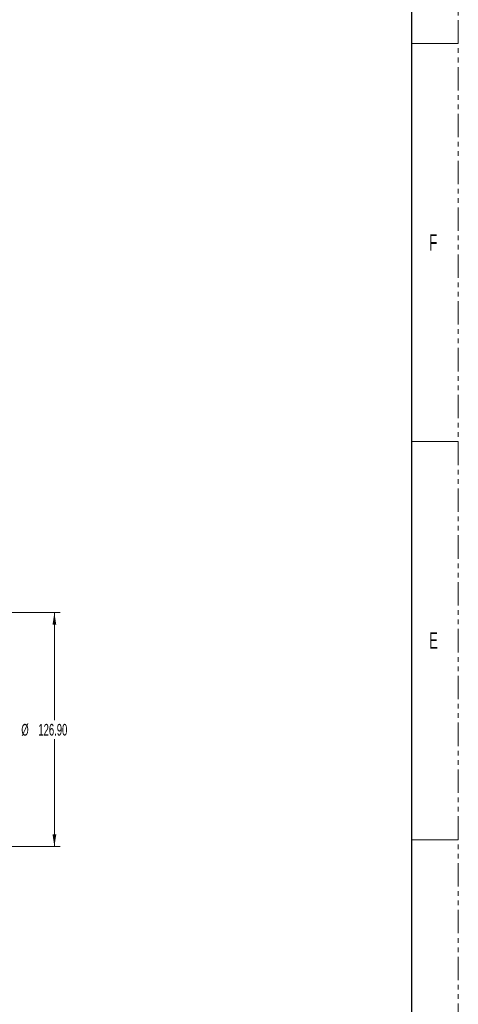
# Model space of a CAD drawing. Header units: millimetres. Extents: x 0 to 1118, y 0 to 864.
# Tile 71 of 78: x 999 to 1118, y 387 to 654. Entities that reach past the tile are written whole.
import ezdxf

# ---------------------------------------------------------------- set-up
doc = ezdxf.new("R2010")
doc.units = ezdxf.units.MM
doc.linetypes.add('PHANTOM', pattern=[12.7, 6.35, -1.27, 1.27, -1.27, 1.27, -1.27])
doc.styles.add('SLDTEXTSTYLE1', font='TXT', dxfattribs={"width": 0.6})
doc.styles.add('SLDTEXTSTYLE3', font='TXT', dxfattribs={"width": 0.605})
doc.dimstyles.new('SLDDIMSTYLE2', dxfattribs={"dimtxt": 3.175, "dimasz": 3.302, "dimexe": 0, "dimexo": 0.0625, "dimgap": 0.79375, "dimtad": 0, "dimtih": 1, "dimtoh": 1, "dimlfac": 2, "dimrnd": 1e-09, "dimzin": 4, "dimdsep": 46, "dimtxsty": 'SLDTEXTSTYLE3', "dimsah": 1, "dimcen": 0.09, "dimadec": 0, "dimazin": 1, "dimtfac": 1, "dimtofl": 0, "dimtmove": 0, "dimatfit": 3, "dimfxl": 1, "dimfrac": 2, "dimtolj": 1, "dimtzin": 12, "dimarcsym": 0})

# ---------------------------------------------------------------- blocks, each defined once
blk = doc.blocks.new('_D_27')
at = {"color": 7, "linetype": 'Continuous', "lineweight": 0}
for p, q in [((987.66, 493.37), (1009.57, 493.37)), ((1007.97, 493.37), (1007.97, 464.19)), ((1007.97, 429.92), (1007.97, 459.09)), ((987.66, 429.92), (1009.57, 429.92))]:
    blk.add_line(p, q, dxfattribs=at)
for points in [[(1007.97, 493.37), (1007.46, 490.07), (1008.48, 490.07)], [(1007.97, 429.92), (1008.48, 433.22), (1007.46, 433.22)]]:
    blk.add_solid(points, dxfattribs=at)
at = {"color": 7, "linetype": 'Continuous', "lineweight": 0, "char_height": 3.175, "attachment_point": 1, "style": 'SLDTEXTSTYLE3'}
for s, insert in [('%%c', (998.99, 463.19)), ('126.90', (1003.62, 463.2))]:
    blk.add_mtext(s, dxfattribs=dict(at, insert=insert))

msp = doc.modelspace()

# ---------------------------------------------------------------- linework, layer by layer
at = {"color": 7, "linetype": 'PHANTOM', "lineweight": 0}
msp.add_line((1117.6, 0), (1117.6, 863.6), dxfattribs=at)
at = {"color": 7, "linetype": 'Continuous', "lineweight": 30}
msp.add_line((1104.9, 838.2), (1104.9, 25.4), dxfattribs=at)
at = {"color": 7, "linetype": 'Continuous', "lineweight": 0}
for p, q in [((1104.9, 647.7), (1117.6, 647.7)), ((1104.9, 539.75), (1117.6, 539.75)), ((1104.9, 431.8), (1117.6, 431.8))]:
    msp.add_line(p, q, dxfattribs=at)

# ---------------------------------------------------------------- texts
at = {"color": 7, "linetype": 'Continuous', "lineweight": 0, "char_height": 4.445, "attachment_point": 1, "style": 'SLDTEXTSTYLE1'}
for s, insert in [('F', (1109.6943, 595.9977)), ('E', (1109.6943, 488.0477))]:
    msp.add_mtext(s, dxfattribs=dict(at, insert=insert))

# ---------------------------------------------------------------- dimensions: what is measured, and where the dimension line sits
at = {"color": 7, "linetype": 'Continuous', "lineweight": 0}
dim = msp.add_linear_dim(base=(1007.9702, 429.9193), p1=(986.0565, 493.3693), p2=(986.0565, 429.9193), angle=90, text='%%c<>', dimstyle='SLDDIMSTYLE2', dxfattribs=at)
dim.commit()
dim.dimension.update_dxf_attribs({"geometry": '_D_27', "text_midpoint": (1007.9702, 461.6443), "dimtype": 160})

doc.saveas('drawing.dxf')
